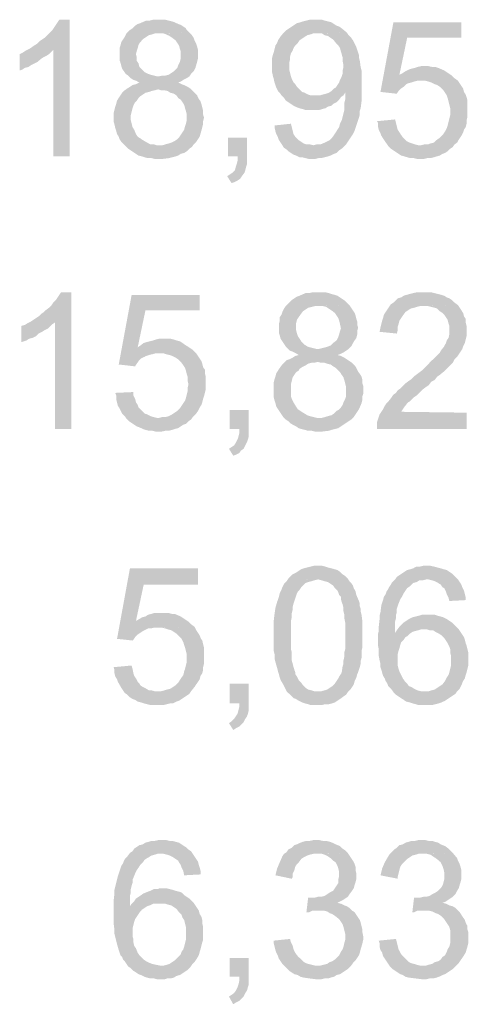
# Model space of a CAD drawing. Header units: millimetres. Extents: x -14047 to 49934, y -21523 to 14989.
# Tile 180 of 256: x 2702 to 2748, y 7284 to 7385. Entities that reach past the tile are written whole.
import ezdxf

# ---------------------------------------------------------------- set-up
doc = ezdxf.new("R2010")
doc.units = ezdxf.units.MM
doc.layers.add('H', color=7, linetype='Continuous')

msp = doc.modelspace()

# ---------------------------------------------------------------- hatches: boundary and pattern name
at = {"layer": 'H', "linetype": 'Continuous'}
for points in [[(2705.594, 7371.181), (2705.594, 7382.12), (2703.124, 7382.205), (2703.654, 7382.56), (2703.919, 7382.735), (2704.184, 7383), (2704.449, 7383.175), (2704.714, 7383.35), (2704.979, 7383.615), (2705.244, 7383.879), (2705.509, 7384.144), (2705.684, 7384.409), (2705.859, 7384.674), (2706.034, 7384.939), (2706.214, 7385.204), (2707.268, 7385.204), (2707.268, 7371.181)], [(2716.352, 7370.916), (2716.002, 7370.916), (2715.647, 7371.006), (2715.297, 7371.006), (2714.942, 7371.096), (2714.677, 7371.181), (2714.328, 7371.271), (2714.063, 7371.446), (2713.798, 7371.621), (2713.533, 7371.801), (2713.268, 7371.976), (2713.093, 7372.151), (2712.828, 7372.416), (2712.563, 7372.681), (2712.383, 7372.946), (2712.298, 7373.211), (2712.123, 7373.476), (2712.033, 7373.826), (2711.943, 7374.091), (2711.858, 7374.446), (2711.768, 7374.796), (2711.768, 7375.151), (2711.768, 7375.591), (2711.858, 7375.946), (2711.943, 7376.295), (2712.033, 7376.56), (2712.123, 7376.915), (2712.298, 7377.18), (2712.473, 7377.445), (2712.648, 7377.71), (2712.913, 7377.97), (2713.178, 7378.15), (2713.443, 7378.325), (2713.708, 7378.5), (2714.063, 7378.59), (2714.413, 7378.765), (2714.063, 7378.945), (2713.798, 7379.03), (2713.533, 7379.205), (2713.268, 7379.47), (2713.003, 7379.65), (2712.828, 7379.915), (2712.648, 7380.175), (2712.563, 7380.44), (2712.473, 7380.795), (2712.383, 7381.06), (2712.383, 7381.41), (2712.383, 7381.94), (2712.383, 7382.295), (2712.473, 7382.56), (2712.563, 7382.91), (2712.738, 7383.175), (2712.913, 7383.44), (2713.093, 7383.794), (2713.268, 7383.969), (2713.443, 7384.144), (2713.708, 7384.319), (2713.973, 7384.584), (2714.238, 7384.764), (2714.503, 7384.849), (2715.117, 7385.114), (2715.472, 7385.114), (2715.822, 7385.204), (2716.177, 7385.204), (2716.352, 7385.204), (2716.707, 7385.204), (2717.057, 7385.204), (2717.412, 7385.114), (2717.762, 7385.029), (2718.027, 7384.939), (2718.382, 7384.764), (2718.647, 7384.674), (2718.912, 7384.499), (2719.177, 7384.319), (2719.262, 7384.144), (2719.527, 7383.879), (2716.352, 7383.794), (2716.002, 7383.794), (2715.737, 7383.704), (2715.382, 7383.615), (2715.117, 7383.44), (2714.852, 7383.265), (2714.503, 7382.91), (2714.328, 7382.645), (2714.238, 7382.295), (2714.148, 7382.03), (2714.063, 7381.675), (2714.148, 7381.325), (2714.148, 7380.97), (2714.328, 7380.705), (2714.413, 7380.355), (2714.677, 7380.09), (2714.942, 7379.825), (2715.297, 7379.65), (2715.557, 7379.56), (2715.912, 7379.47), (2716.267, 7379.385), (2719.527, 7379.385), (2719.262, 7379.205), (2718.912, 7379.03), (2718.647, 7378.855), (2718.382, 7378.765), (2718.732, 7378.59), (2718.997, 7378.5), (2719.352, 7378.325), (2719.617, 7378.15), (2716.352, 7378.06), (2716.002, 7377.97), (2715.647, 7377.885), (2715.382, 7377.795), (2715.032, 7377.71), (2714.767, 7377.53), (2714.503, 7377.355), (2714.328, 7377.18), (2714.148, 7376.915), (2713.973, 7376.74), (2713.798, 7376.385), (2713.708, 7376.121), (2713.618, 7375.771), (2713.533, 7375.416), (2713.533, 7375.241), (2713.533, 7374.886), (2713.618, 7374.536), (2713.708, 7374.181), (2713.883, 7373.916), (2714.063, 7373.476), (2714.238, 7373.211), (2714.503, 7373.036), (2714.767, 7372.856), (2715.207, 7372.596), (2715.557, 7372.416), (2715.912, 7372.416), (2716.177, 7372.331), (2716.442, 7372.331), (2719.792, 7372.151), (2719.527, 7371.976), (2719.262, 7371.711), (2718.997, 7371.536), (2718.647, 7371.446), (2718.382, 7371.271), (2718.117, 7371.181), (2717.762, 7371.096), (2717.412, 7371.006), (2716.707, 7370.916)], [(2728.966, 7377.445), (2728.786, 7377.71), (2728.611, 7377.885), (2728.436, 7378.235), (2728.346, 7378.5), (2728.256, 7378.765), (2728.171, 7379.12), (2728.081, 7379.47), (2727.996, 7379.825), (2727.996, 7380.175), (2727.996, 7380.44), (2727.996, 7381.235), (2728.081, 7381.59), (2728.171, 7381.855), (2728.256, 7382.205), (2728.346, 7382.56), (2728.521, 7382.825), (2728.611, 7383.09), (2728.786, 7383.35), (2728.966, 7383.615), (2729.226, 7383.879), (2729.49, 7384.144), (2729.755, 7384.319), (2730.02, 7384.499), (2730.285, 7384.674), (2730.55, 7384.849), (2730.905, 7384.939), (2731.17, 7385.029), (2731.52, 7385.114), (2731.875, 7385.204), (2732.225, 7385.204), (2732.4, 7385.204), (2732.755, 7385.204), (2733.11, 7385.204), (2733.375, 7385.114), (2733.725, 7385.029), (2734.08, 7384.939), (2734.345, 7384.764), (2734.605, 7384.584), (2734.87, 7384.499), (2735.135, 7384.319), (2735.665, 7383.879), (2732.58, 7383.794), (2732.225, 7383.794), (2731.96, 7383.704), (2731.61, 7383.615), (2731.345, 7383.44), (2731.08, 7383.265), (2730.815, 7383.09), (2730.64, 7382.825), (2730.375, 7382.56), (2730.2, 7382.295), (2730.11, 7382.03), (2729.935, 7381.765), (2729.845, 7381.41), (2729.845, 7381.145), (2729.755, 7380.795), (2729.755, 7380.44), (2729.755, 7380.09), (2729.845, 7379.735), (2729.935, 7379.385), (2730.02, 7379.12), (2730.2, 7378.765), (2730.375, 7378.59), (2730.55, 7378.325), (2730.815, 7378.06), (2731.08, 7377.795), (2731.345, 7377.71), (2731.695, 7377.53), (2731.96, 7377.445), (2732.315, 7377.445), (2732.58, 7377.445)], [(2740.694, 7377.62), (2739.104, 7377.795), (2740.429, 7384.939), (2747.393, 7384.939), (2747.393, 7383.35), (2741.839, 7383.35), (2741.044, 7379.56), (2746.423, 7379.47), (2746.688, 7379.205), (2747.043, 7378.945), (2743.249, 7378.945), (2742.899, 7378.945), (2742.544, 7378.855), (2742.279, 7378.765), (2741.924, 7378.68), (2741.749, 7378.59), (2741.484, 7378.325), (2741.219, 7378.15), (2740.954, 7377.885), (2740.779, 7377.62)], [(2716.352, 7379.385), (2716.792, 7379.47), (2717.057, 7379.47), (2717.412, 7379.56), (2717.677, 7379.735), (2717.942, 7379.915), (2718.292, 7380.265), (2718.382, 7380.53), (2718.557, 7380.885), (2718.647, 7381.235), (2718.647, 7381.5), (2718.647, 7381.94), (2718.557, 7382.205), (2718.472, 7382.56), (2718.292, 7382.825), (2718.117, 7383.09), (2717.762, 7383.35), (2717.502, 7383.53), (2717.147, 7383.704), (2716.882, 7383.794), (2716.527, 7383.794), (2719.527, 7383.879), (2719.792, 7383.615), (2719.967, 7383.35), (2720.057, 7383.09), (2720.232, 7382.735), (2720.322, 7382.47), (2720.412, 7382.12), (2720.412, 7381.765), (2720.412, 7381.59), (2720.412, 7381.235), (2720.322, 7380.885), (2720.232, 7380.53), (2720.147, 7380.265), (2719.967, 7379.915), (2719.702, 7379.65), (2719.527, 7379.385)], [(2732.14, 7370.916), (2731.785, 7370.916), (2731.43, 7371.006), (2731.08, 7371.096), (2730.815, 7371.096), (2730.46, 7371.271), (2730.2, 7371.361), (2729.935, 7371.536), (2729.67, 7371.711), (2729.49, 7371.886), (2729.226, 7372.066), (2729.051, 7372.331), (2732.225, 7372.331), (2732.58, 7372.416), (2732.93, 7372.416), (2733.195, 7372.506), (2733.55, 7372.681), (2733.9, 7372.856), (2734.165, 7373.121), (2734.345, 7373.386), (2734.52, 7373.651), (2734.695, 7373.916), (2734.87, 7374.181), (2734.96, 7374.536), (2735.135, 7374.886), (2735.225, 7375.241), (2735.315, 7375.591), (2735.4, 7375.946), (2735.4, 7376.295), (2735.4, 7376.65), (2735.49, 7377), (2735.49, 7377.71), (2734.08, 7377.885), (2734.345, 7378.15), (2734.52, 7378.235), (2734.695, 7378.5), (2734.87, 7378.765), (2734.96, 7379.03), (2735.135, 7379.385), (2735.225, 7379.65), (2735.225, 7380), (2735.315, 7380.355), (2735.315, 7380.53), (2735.225, 7380.97), (2735.225, 7381.325), (2735.135, 7381.675), (2735.05, 7381.94), (2734.96, 7382.295), (2734.785, 7382.56), (2734.605, 7382.735), (2734.255, 7383.175), (2733.99, 7383.35), (2733.725, 7383.53), (2733.375, 7383.615), (2733.11, 7383.794), (2732.755, 7383.794), (2735.665, 7383.879), (2735.84, 7383.615), (2736.105, 7383.35), (2736.285, 7383.09), (2736.46, 7382.735), (2736.635, 7382.38), (2736.725, 7382.12), (2736.899, 7381.59), (2736.899, 7381.325), (2736.989, 7380.97), (2737.074, 7380.355), (2737.164, 7380), (2737.164, 7379.56), (2737.164, 7378.765), (2737.164, 7378.06), (2737.164, 7377.62), (2737.164, 7377.265), (2737.164, 7376.825), (2737.074, 7376.121), (2736.989, 7375.856), (2736.989, 7375.506), (2736.899, 7375.151), (2736.81, 7374.886), (2736.725, 7374.621), (2736.635, 7374.356), (2736.46, 7373.826), (2736.285, 7373.476), (2736.105, 7373.211), (2735.93, 7372.946), (2735.575, 7372.416), (2735.315, 7372.151), (2735.135, 7371.976), (2734.87, 7371.801), (2734.605, 7371.536), (2734.345, 7371.446), (2733.99, 7371.271), (2733.725, 7371.181), (2733.375, 7371.096), (2733.02, 7371.006), (2732.755, 7371.006), (2732.4, 7370.916)], [(2702.154, 7380), (2702.154, 7381.675), (2702.509, 7381.855), (2702.774, 7382.03), (2703.124, 7382.205), (2705.594, 7382.12), (2705.419, 7381.94), (2705.154, 7381.675), (2704.889, 7381.5), (2704.539, 7381.325), (2704.274, 7381.145), (2704.009, 7380.885), (2703.654, 7380.705), (2703.304, 7380.53), (2703.039, 7380.355), (2702.684, 7380.265), (2702.419, 7380.09)], [(2746.423, 7379.47), (2741.044, 7379.56), (2741.399, 7379.735), (2741.664, 7379.915), (2742.014, 7380.09), (2742.279, 7380.175), (2742.634, 7380.265), (2742.899, 7380.355), (2743.249, 7380.44), (2743.604, 7380.44), (2744.044, 7380.44), (2744.393, 7380.355), (2744.748, 7380.355), (2745.013, 7380.265), (2745.628, 7380), (2745.893, 7379.825), (2746.158, 7379.65)], [(2719.792, 7372.151), (2716.442, 7372.331), (2716.792, 7372.331), (2717.057, 7372.416), (2717.412, 7372.506), (2717.677, 7372.596), (2718.027, 7372.771), (2718.292, 7372.946), (2718.472, 7373.121), (2718.647, 7373.386), (2718.822, 7373.651), (2718.997, 7373.916), (2719.087, 7374.271), (2719.177, 7374.536), (2719.262, 7374.886), (2719.262, 7375.151), (2719.262, 7375.506), (2719.177, 7375.856), (2719.087, 7376.121), (2718.997, 7376.475), (2718.822, 7376.74), (2718.647, 7377), (2718.382, 7377.18), (2718.207, 7377.445), (2717.942, 7377.62), (2717.587, 7377.71), (2717.322, 7377.885), (2716.972, 7377.97), (2716.617, 7377.97), (2716.352, 7378.06), (2719.617, 7378.15), (2719.882, 7377.885), (2720.057, 7377.71), (2720.322, 7377.445), (2720.497, 7377.09), (2720.677, 7376.825), (2720.762, 7376.56), (2720.852, 7376.211), (2720.937, 7375.856), (2720.937, 7375.506), (2721.027, 7375.151), (2720.937, 7374.796), (2720.937, 7374.536), (2720.852, 7374.181), (2720.762, 7373.826), (2720.587, 7373.211), (2720.412, 7372.946), (2720.232, 7372.681), (2719.967, 7372.416)], [(2743.249, 7370.916), (2742.899, 7370.916), (2742.544, 7371.006), (2742.189, 7371.006), (2741.839, 7371.096), (2741.574, 7371.181), (2741.219, 7371.271), (2740.954, 7371.446), (2740.694, 7371.621), (2740.429, 7371.801), (2740.164, 7371.976), (2739.899, 7372.241), (2743.249, 7372.331), (2743.604, 7372.416), (2743.954, 7372.416), (2744.219, 7372.506), (2744.573, 7372.596), (2744.838, 7372.856), (2745.098, 7373.036), (2745.363, 7373.301), (2745.543, 7373.476), (2745.718, 7373.741), (2745.893, 7374.091), (2745.983, 7374.356), (2746.073, 7374.711), (2746.158, 7375.061), (2746.248, 7375.416), (2746.248, 7375.771), (2746.248, 7376.121), (2746.158, 7376.475), (2746.073, 7376.825), (2745.983, 7377.18), (2745.893, 7377.445), (2745.718, 7377.71), (2745.543, 7377.97), (2745.188, 7378.325), (2744.923, 7378.5), (2744.658, 7378.59), (2744.308, 7378.765), (2744.044, 7378.855), (2743.689, 7378.945), (2743.339, 7378.945), (2747.043, 7378.945), (2747.218, 7378.68), (2747.393, 7378.415), (2747.568, 7378.15), (2747.658, 7377.795), (2747.833, 7377.53), (2747.923, 7377.265), (2748.013, 7376.915), (2748.013, 7376.56), (2748.013, 7376.211), (2748.013, 7375.506), (2748.013, 7375.241), (2747.923, 7374.886), (2747.923, 7374.536), (2747.833, 7374.181), (2747.658, 7373.916), (2747.568, 7373.651), (2747.393, 7373.301), (2747.218, 7373.036), (2747.043, 7372.771), (2746.953, 7372.596), (2746.688, 7372.416), (2746.513, 7372.151), (2746.248, 7371.976), (2745.983, 7371.711), (2745.718, 7371.536), (2745.453, 7371.446), (2745.188, 7371.271), (2744.838, 7371.181), (2744.573, 7371.096), (2744.219, 7371.006), (2743.869, 7371.006), (2743.514, 7370.916)], [(2731.785, 7375.946), (2731.43, 7375.946), (2731.17, 7376.031), (2730.815, 7376.121), (2730.55, 7376.211), (2730.2, 7376.385), (2729.935, 7376.56), (2729.67, 7376.74), (2729.405, 7376.915), (2729.226, 7377.18), (2728.966, 7377.445), (2732.58, 7377.445), (2732.93, 7377.445), (2733.195, 7377.53), (2733.55, 7377.62), (2733.815, 7377.71), (2734.08, 7377.885), (2735.49, 7377.71), (2735.315, 7377.445), (2735.05, 7377.265), (2734.87, 7377), (2734.605, 7376.74), (2734.255, 7376.56), (2734.08, 7376.385), (2733.725, 7376.295), (2733.46, 7376.121), (2733.11, 7376.031), (2732.845, 7375.946), (2732.49, 7375.946)], [(2739.899, 7372.241), (2739.724, 7372.506), (2739.544, 7372.771), (2739.194, 7373.301), (2739.104, 7373.566), (2738.929, 7373.916), (2738.839, 7374.271), (2738.839, 7374.621), (2738.749, 7374.796), (2740.604, 7374.976), (2740.694, 7374.621), (2740.779, 7374.271), (2740.869, 7373.916), (2741.044, 7373.651), (2741.219, 7373.386), (2741.399, 7373.121), (2741.484, 7373.036), (2741.749, 7372.771), (2742.104, 7372.596), (2742.369, 7372.506), (2742.634, 7372.416), (2742.984, 7372.331), (2743.249, 7372.331)], [(2729.051, 7372.331), (2728.876, 7372.596), (2728.701, 7372.856), (2728.611, 7373.121), (2728.436, 7373.476), (2728.346, 7373.741), (2728.256, 7374.181), (2728.256, 7374.356), (2729.935, 7374.536), (2730.02, 7374.181), (2730.11, 7373.826), (2730.2, 7373.476), (2730.375, 7373.211), (2730.55, 7373.036), (2730.725, 7372.856), (2730.99, 7372.681), (2731.255, 7372.506), (2731.52, 7372.416), (2731.875, 7372.416), (2732.225, 7372.331)], [(2723.851, 7368.447), (2723.406, 7369.156), (2723.671, 7369.331), (2723.936, 7369.506), (2724.201, 7369.771), (2724.291, 7370.126), (2724.376, 7370.391), (2724.466, 7370.741), (2724.466, 7371.181), (2723.496, 7371.181), (2723.496, 7373.121), (2725.436, 7373.121), (2725.436, 7371.181), (2725.436, 7370.741), (2725.436, 7370.391), (2725.346, 7370.126), (2725.261, 7369.771), (2725.171, 7369.506), (2724.906, 7369.156), (2724.731, 7368.891), (2724.466, 7368.712), (2724.111, 7368.537)], [(2705.774, 7343.23), (2705.774, 7354.163), (2703.304, 7354.253), (2703.829, 7354.603), (2704.094, 7354.778), (2704.359, 7355.043), (2704.624, 7355.223), (2704.804, 7355.398), (2705.154, 7355.663), (2705.419, 7355.928), (2705.594, 7356.193), (2705.859, 7356.458), (2706.034, 7356.723), (2706.214, 7356.983), (2706.389, 7357.248), (2707.448, 7357.248), (2707.448, 7343.23)], [(2713.883, 7349.664), (2712.298, 7349.844), (2713.618, 7356.983), (2720.587, 7356.983), (2720.587, 7355.398), (2715.032, 7355.398), (2714.238, 7351.604), (2719.617, 7351.519), (2719.882, 7351.344), (2720.232, 7350.989), (2716.442, 7350.989), (2716.087, 7350.989), (2715.737, 7350.899), (2715.382, 7350.814), (2715.117, 7350.724), (2714.942, 7350.634), (2714.587, 7350.459), (2714.328, 7350.194), (2714.148, 7349.929), (2713.973, 7349.664)], [(2732.755, 7342.965), (2732.4, 7342.965), (2732.05, 7343.05), (2731.695, 7343.05), (2731.345, 7343.14), (2730.99, 7343.23), (2730.725, 7343.315), (2730.46, 7343.495), (2730.11, 7343.67), (2729.845, 7343.845), (2729.67, 7344.025), (2729.405, 7344.2), (2729.141, 7344.465), (2728.966, 7344.73), (2728.786, 7344.995), (2728.611, 7345.255), (2728.436, 7345.52), (2728.346, 7345.875), (2728.256, 7346.14), (2728.171, 7346.49), (2728.171, 7346.844), (2728.171, 7347.199), (2728.171, 7347.639), (2728.171, 7347.989), (2728.256, 7348.344), (2728.346, 7348.609), (2728.436, 7348.959), (2728.611, 7349.224), (2728.786, 7349.489), (2729.051, 7349.844), (2729.226, 7350.019), (2729.49, 7350.284), (2729.755, 7350.374), (2730.11, 7350.549), (2730.375, 7350.724), (2730.725, 7350.814), (2730.46, 7350.989), (2730.11, 7351.164), (2729.845, 7351.254), (2729.58, 7351.519), (2729.405, 7351.694), (2729.226, 7351.959), (2729.051, 7352.224), (2728.876, 7352.489), (2728.786, 7352.839), (2728.701, 7353.104), (2728.701, 7353.459), (2728.701, 7353.988), (2728.786, 7354.338), (2728.786, 7354.693), (2728.966, 7354.958), (2729.051, 7355.223), (2729.226, 7355.573), (2729.405, 7355.838), (2729.67, 7356.103), (2729.755, 7356.193), (2730.02, 7356.458), (2730.285, 7356.633), (2730.55, 7356.808), (2730.815, 7356.898), (2731.43, 7357.163), (2731.785, 7357.163), (2732.14, 7357.248), (2732.49, 7357.248), (2732.665, 7357.248), (2733.11, 7357.248), (2733.46, 7357.248), (2733.815, 7357.163), (2734.08, 7357.073), (2734.43, 7356.983), (2734.695, 7356.898), (2734.96, 7356.723), (2735.225, 7356.543), (2735.49, 7356.368), (2735.665, 7356.193), (2735.93, 7355.928), (2732.755, 7355.838), (2732.4, 7355.838), (2732.05, 7355.748), (2731.695, 7355.663), (2731.43, 7355.488), (2731.17, 7355.308), (2730.905, 7354.958), (2730.725, 7354.693), (2730.55, 7354.428), (2730.46, 7354.073), (2730.46, 7353.724), (2730.46, 7353.369), (2730.55, 7353.019), (2730.64, 7352.754), (2730.815, 7352.489), (2730.99, 7352.224), (2731.345, 7351.869), (2731.61, 7351.694), (2731.875, 7351.604), (2732.225, 7351.519), (2732.58, 7351.429), (2735.84, 7351.429), (2735.575, 7351.254), (2735.315, 7351.079), (2734.96, 7350.899), (2734.695, 7350.814), (2735.05, 7350.724), (2735.4, 7350.549), (2735.665, 7350.374), (2735.93, 7350.194), (2732.665, 7350.109), (2732.315, 7350.019), (2732.05, 7350.019), (2731.695, 7349.929), (2731.43, 7349.754), (2731.08, 7349.579), (2730.815, 7349.399), (2730.725, 7349.224), (2730.46, 7349.049), (2730.285, 7348.784), (2730.11, 7348.519), (2730.02, 7348.169), (2729.935, 7347.814), (2729.935, 7347.459), (2729.935, 7347.284), (2729.935, 7346.934), (2729.935, 7346.579), (2730.02, 7346.315), (2730.2, 7345.965), (2730.46, 7345.52), (2730.64, 7345.255), (2730.905, 7345.08), (2731.17, 7344.905), (2731.61, 7344.64), (2731.875, 7344.55), (2732.225, 7344.465), (2732.58, 7344.375), (2732.755, 7344.375), (2736.105, 7344.2), (2735.84, 7344.025), (2735.575, 7343.845), (2735.315, 7343.67), (2735.05, 7343.495), (2734.785, 7343.315), (2734.43, 7343.23), (2734.08, 7343.14), (2733.815, 7343.05), (2733.11, 7342.965)], [(2740.779, 7353.019), (2739.014, 7353.194), (2739.104, 7353.634), (2739.194, 7353.988), (2739.279, 7354.338), (2739.369, 7354.603), (2739.459, 7354.958), (2739.634, 7355.223), (2739.809, 7355.488), (2739.984, 7355.748), (2740.164, 7356.013), (2740.429, 7356.193), (2740.694, 7356.458), (2740.869, 7356.633), (2741.219, 7356.723), (2741.484, 7356.898), (2741.749, 7356.983), (2742.104, 7357.073), (2742.454, 7357.163), (2742.809, 7357.248), (2743.159, 7357.248), (2743.514, 7357.248), (2743.954, 7357.248), (2744.308, 7357.248), (2744.658, 7357.163), (2745.013, 7357.073), (2745.363, 7356.983), (2745.628, 7356.898), (2745.893, 7356.723), (2746.158, 7356.633), (2746.423, 7356.458), (2746.688, 7356.193), (2747.043, 7355.928), (2743.514, 7355.838), (2743.159, 7355.838), (2742.809, 7355.748), (2742.544, 7355.663), (2742.189, 7355.573), (2741.924, 7355.398), (2741.664, 7355.223), (2741.399, 7354.868), (2741.219, 7354.603), (2741.044, 7354.338), (2740.954, 7353.988), (2740.869, 7353.724), (2740.869, 7353.369)], [(2732.755, 7351.429), (2733.11, 7351.519), (2733.46, 7351.604), (2733.725, 7351.694), (2733.99, 7351.784), (2734.255, 7352.049), (2734.605, 7352.314), (2734.785, 7352.664), (2734.87, 7352.929), (2734.96, 7353.284), (2735.05, 7353.549), (2734.96, 7353.988), (2734.87, 7354.338), (2734.785, 7354.603), (2734.605, 7354.868), (2734.43, 7355.133), (2734.08, 7355.398), (2733.815, 7355.573), (2733.55, 7355.748), (2733.195, 7355.838), (2732.845, 7355.838), (2735.93, 7355.928), (2736.105, 7355.663), (2736.285, 7355.398), (2736.46, 7355.133), (2736.55, 7354.868), (2736.635, 7354.518), (2736.725, 7354.253), (2736.725, 7353.899), (2736.81, 7353.634), (2736.725, 7353.284), (2736.725, 7352.929), (2736.635, 7352.574), (2736.46, 7352.314), (2736.285, 7352.049), (2736.105, 7351.694), (2735.84, 7351.429)], [(2738.749, 7343.23), (2738.749, 7343.58), (2738.749, 7343.935), (2738.839, 7344.2), (2738.929, 7344.465), (2739.014, 7344.73), (2739.194, 7344.995), (2739.369, 7345.255), (2739.544, 7345.61), (2739.724, 7345.875), (2739.984, 7346.14), (2740.249, 7346.49), (2740.429, 7346.754), (2740.694, 7346.934), (2740.869, 7347.199), (2741.134, 7347.374), (2741.399, 7347.639), (2741.664, 7347.904), (2742.014, 7348.169), (2742.279, 7348.344), (2742.634, 7348.694), (2742.984, 7348.959), (2743.339, 7349.224), (2743.604, 7349.489), (2743.869, 7349.754), (2744.129, 7350.019), (2744.393, 7350.284), (2744.573, 7350.459), (2745.013, 7350.899), (2745.188, 7351.079), (2745.278, 7351.254), (2745.628, 7351.694), (2745.808, 7352.049), (2745.893, 7352.314), (2746.073, 7352.574), (2746.158, 7352.929), (2746.158, 7353.194), (2746.158, 7353.459), (2746.158, 7353.809), (2746.073, 7354.073), (2745.983, 7354.428), (2745.808, 7354.693), (2745.628, 7354.958), (2745.453, 7355.133), (2745.188, 7355.308), (2744.923, 7355.573), (2744.658, 7355.663), (2744.308, 7355.748), (2743.954, 7355.838), (2743.604, 7355.838), (2747.043, 7355.928), (2747.218, 7355.663), (2747.393, 7355.398), (2747.568, 7355.133), (2747.658, 7354.778), (2747.833, 7354.518), (2747.833, 7354.163), (2747.923, 7353.809), (2747.923, 7353.459), (2747.923, 7353.019), (2747.923, 7352.754), (2747.833, 7352.399), (2747.748, 7352.049), (2747.568, 7351.694), (2747.483, 7351.429), (2747.303, 7351.164), (2747.128, 7350.899), (2746.953, 7350.634), (2746.688, 7350.374), (2746.513, 7350.019), (2746.333, 7349.844), (2745.718, 7349.224), (2745.188, 7348.784), (2744.923, 7348.609), (2744.658, 7348.254), (2744.308, 7348.079), (2744.044, 7347.724), (2743.779, 7347.549), (2743.424, 7347.284), (2743.074, 7346.934), (2742.809, 7346.669), (2742.544, 7346.49), (2742.279, 7346.225), (2742.104, 7346.05), (2741.924, 7345.965), (2741.574, 7345.52), (2741.399, 7345.255), (2741.219, 7344.995), (2747.923, 7344.905), (2747.923, 7343.23)], [(2702.334, 7352.134), (2702.334, 7353.809), (2702.684, 7353.899), (2702.949, 7354.073), (2703.304, 7354.253), (2705.774, 7354.163), (2705.509, 7353.988), (2705.329, 7353.809), (2705.064, 7353.549), (2704.714, 7353.369), (2704.449, 7353.194), (2704.094, 7353.019), (2703.829, 7352.754), (2703.479, 7352.574), (2703.124, 7352.489), (2702.859, 7352.314), (2702.599, 7352.224)], [(2719.617, 7351.519), (2714.238, 7351.604), (2714.503, 7351.784), (2714.852, 7352.049), (2715.117, 7352.134), (2715.472, 7352.224), (2715.822, 7352.314), (2716.087, 7352.399), (2716.442, 7352.489), (2716.707, 7352.489), (2717.237, 7352.489), (2717.587, 7352.489), (2717.942, 7352.399), (2718.207, 7352.314), (2718.557, 7352.224), (2718.822, 7352.049), (2719.087, 7351.869), (2719.352, 7351.694)], [(2716.442, 7342.965), (2716.087, 7342.965), (2715.737, 7343.05), (2715.382, 7343.05), (2715.032, 7343.14), (2714.767, 7343.23), (2714.413, 7343.405), (2714.148, 7343.495), (2713.883, 7343.67), (2713.618, 7343.845), (2713.353, 7344.025), (2713.093, 7344.285), (2716.442, 7344.375), (2716.792, 7344.465), (2717.147, 7344.465), (2717.412, 7344.55), (2717.762, 7344.73), (2718.027, 7344.905), (2718.292, 7345.08), (2718.557, 7345.345), (2718.732, 7345.61), (2718.912, 7345.875), (2719.087, 7346.14), (2719.177, 7346.405), (2719.262, 7346.754), (2719.352, 7347.109), (2719.352, 7347.459), (2719.442, 7347.814), (2719.352, 7348.169), (2719.352, 7348.609), (2719.262, 7348.874), (2719.177, 7349.224), (2719.087, 7349.489), (2718.912, 7349.754), (2718.732, 7350.019), (2718.382, 7350.374), (2718.117, 7350.549), (2717.762, 7350.724), (2717.502, 7350.814), (2717.147, 7350.899), (2716.882, 7350.989), (2716.527, 7350.989), (2720.232, 7350.989), (2720.412, 7350.724), (2720.587, 7350.459), (2720.762, 7350.194), (2720.852, 7349.929), (2720.937, 7349.579), (2721.117, 7349.314), (2721.117, 7348.959), (2721.202, 7348.609), (2721.202, 7348.254), (2721.202, 7347.639), (2721.202, 7347.284), (2721.117, 7346.934), (2721.027, 7346.579), (2720.937, 7346.315), (2720.852, 7345.965), (2720.762, 7345.7), (2720.587, 7345.435), (2720.412, 7345.08), (2720.232, 7344.815), (2720.147, 7344.73), (2719.882, 7344.465), (2719.702, 7344.2), (2719.442, 7344.025), (2719.177, 7343.76), (2718.912, 7343.67), (2718.647, 7343.495), (2718.382, 7343.315), (2718.027, 7343.23), (2717.762, 7343.14), (2717.412, 7343.05), (2717.057, 7343.05), (2716.707, 7342.965)], [(2736.105, 7344.2), (2732.755, 7344.375), (2733.11, 7344.375), (2733.46, 7344.465), (2733.725, 7344.55), (2734.08, 7344.64), (2734.345, 7344.815), (2734.605, 7345.08), (2734.785, 7345.17), (2735.05, 7345.435), (2735.225, 7345.7), (2735.315, 7345.965), (2735.49, 7346.315), (2735.575, 7346.579), (2735.575, 7346.934), (2735.575, 7347.199), (2735.575, 7347.549), (2735.49, 7347.904), (2735.4, 7348.254), (2735.315, 7348.519), (2735.135, 7348.784), (2734.96, 7349.049), (2734.785, 7349.224), (2734.52, 7349.489), (2734.255, 7349.664), (2733.99, 7349.844), (2733.635, 7349.929), (2733.375, 7350.019), (2733.02, 7350.019), (2732.665, 7350.109), (2735.93, 7350.194), (2736.195, 7350.019), (2736.46, 7349.754), (2736.635, 7349.489), (2736.81, 7349.139), (2736.989, 7348.874), (2737.164, 7348.609), (2737.254, 7348.254), (2737.254, 7347.904), (2737.339, 7347.639), (2737.339, 7347.284), (2737.339, 7346.844), (2737.254, 7346.579), (2737.254, 7346.225), (2737.164, 7345.875), (2736.899, 7345.255), (2736.725, 7344.995), (2736.55, 7344.73), (2736.37, 7344.465)], [(2713.093, 7344.285), (2712.913, 7344.55), (2712.648, 7344.815), (2712.383, 7345.345), (2712.208, 7345.61), (2712.123, 7345.965), (2712.033, 7346.315), (2712.033, 7346.669), (2711.943, 7346.934), (2713.798, 7347.019), (2713.798, 7346.669), (2713.973, 7346.315), (2714.063, 7345.965), (2714.238, 7345.7), (2714.328, 7345.435), (2714.587, 7345.17), (2714.677, 7345.08), (2714.942, 7344.815), (2715.207, 7344.73), (2715.557, 7344.55), (2715.822, 7344.465), (2716.177, 7344.375), (2716.442, 7344.375)], [(2724.026, 7340.495), (2723.586, 7341.2), (2723.851, 7341.375), (2724.111, 7341.555), (2724.291, 7341.82), (2724.466, 7342.17), (2724.556, 7342.435), (2724.641, 7342.79), (2724.641, 7343.23), (2723.671, 7343.23), (2723.671, 7345.17), (2725.611, 7345.17), (2725.611, 7343.23), (2725.611, 7342.875), (2725.611, 7342.435), (2725.526, 7342.17), (2725.436, 7341.905), (2725.261, 7341.555), (2725.081, 7341.2), (2724.821, 7341.025), (2724.641, 7340.76), (2724.291, 7340.585)], [(2713.708, 7321.538), (2712.123, 7321.713), (2713.443, 7328.942), (2720.412, 7328.942), (2720.412, 7327.267), (2714.852, 7327.267), (2714.063, 7323.563), (2719.442, 7323.478), (2719.702, 7323.213), (2720.057, 7322.948), (2716.267, 7322.858), (2715.912, 7322.858), (2715.557, 7322.773), (2715.297, 7322.773), (2714.942, 7322.593), (2714.767, 7322.508), (2714.503, 7322.328), (2714.238, 7322.153), (2713.973, 7321.888), (2713.798, 7321.623)], [(2735.755, 7316.244), (2732.665, 7316.334), (2733.02, 7316.334), (2733.375, 7316.424), (2733.635, 7316.509), (2733.9, 7316.684), (2734.165, 7316.863), (2734.43, 7317.128), (2734.605, 7317.393), (2734.785, 7317.653), (2734.87, 7317.833), (2735.05, 7318.098), (2735.135, 7318.273), (2735.225, 7318.888), (2735.315, 7319.153), (2735.315, 7319.508), (2735.4, 7319.858), (2735.4, 7320.303), (2735.49, 7320.653), (2735.49, 7321.093), (2735.49, 7321.623), (2735.49, 7322.063), (2735.49, 7322.508), (2735.49, 7322.948), (2735.49, 7323.388), (2735.4, 7323.828), (2735.4, 7324.183), (2735.315, 7324.532), (2735.315, 7324.887), (2735.225, 7325.237), (2735.135, 7325.502), (2735.05, 7325.767), (2735.05, 7326.032), (2734.87, 7326.207), (2734.785, 7326.472), (2734.695, 7326.652), (2734.43, 7326.917), (2734.255, 7327.177), (2733.99, 7327.357), (2733.725, 7327.532), (2733.375, 7327.622), (2733.11, 7327.707), (2732.755, 7327.797), (2729.67, 7327.887), (2729.845, 7328.062), (2730.11, 7328.327), (2730.46, 7328.502), (2730.725, 7328.677), (2730.99, 7328.857), (2731.255, 7328.942), (2731.61, 7329.032), (2731.96, 7329.122), (2732.315, 7329.207), (2732.665, 7329.207), (2733.11, 7329.207), (2733.46, 7329.122), (2733.725, 7329.032), (2734.08, 7328.942), (2734.695, 7328.767), (2734.96, 7328.592), (2735.225, 7328.327), (2735.49, 7328.152), (2735.755, 7327.887), (2735.93, 7327.622), (2736.105, 7327.442), (2736.285, 7327.177), (2736.37, 7326.917), (2736.55, 7326.562), (2736.635, 7326.207), (2736.899, 7325.592), (2736.989, 7325.327), (2736.989, 7325.062), (2737.074, 7324.797), (2737.074, 7324.532), (2737.164, 7324.183), (2737.254, 7323.478), (2737.254, 7323.123), (2737.254, 7322.773), (2737.254, 7322.328), (2737.254, 7322.063), (2737.254, 7321.623), (2737.254, 7321.273), (2737.254, 7320.828), (2737.164, 7320.478), (2737.164, 7320.123), (2737.164, 7319.773), (2737.074, 7319.418), (2737.074, 7319.153), (2736.989, 7318.803), (2736.899, 7318.538), (2736.81, 7318.273), (2736.725, 7318.098), (2736.635, 7317.743), (2736.46, 7317.393), (2736.37, 7317.038), (2736.02, 7316.509)], [(2740.429, 7316.244), (2740.249, 7316.509), (2740.074, 7316.684), (2739.899, 7316.863), (2739.809, 7317.128), (2739.634, 7317.393), (2739.544, 7317.653), (2739.369, 7317.918), (2739.194, 7318.538), (2739.104, 7318.803), (2739.104, 7319.153), (2739.014, 7319.508), (2738.929, 7319.948), (2738.929, 7320.653), (2738.839, 7321.093), (2738.839, 7322.153), (2738.929, 7322.508), (2738.929, 7322.948), (2739.014, 7323.743), (2739.014, 7324.093), (2739.104, 7324.447), (2739.194, 7325.152), (2739.279, 7325.417), (2739.369, 7325.682), (2739.459, 7326.032), (2739.634, 7326.297), (2739.724, 7326.562), (2739.899, 7326.827), (2739.984, 7327.002), (2740.164, 7327.267), (2740.249, 7327.442), (2740.604, 7327.797), (2740.779, 7328.062), (2741.044, 7328.237), (2741.309, 7328.412), (2741.574, 7328.592), (2741.839, 7328.767), (2742.189, 7328.857), (2742.454, 7328.942), (2742.809, 7329.122), (2743.159, 7329.122), (2743.514, 7329.207), (2743.869, 7329.207), (2744.219, 7329.207), (2744.573, 7329.122), (2744.923, 7329.032), (2745.278, 7328.942), (2745.543, 7328.857), (2745.893, 7328.767), (2746.158, 7328.592), (2746.423, 7328.412), (2746.598, 7328.237), (2746.778, 7328.062), (2747.043, 7327.797), (2743.779, 7327.797), (2743.424, 7327.707), (2743.074, 7327.707), (2742.809, 7327.532), (2742.454, 7327.442), (2742.369, 7327.357), (2742.104, 7327.092), (2741.839, 7326.917), (2741.664, 7326.652), (2741.484, 7326.387), (2741.309, 7326.032), (2741.134, 7325.767), (2740.954, 7325.327), (2740.869, 7325.062), (2740.779, 7324.797), (2740.779, 7324.447), (2740.694, 7324.183), (2740.694, 7323.828), (2740.604, 7323.478), (2740.604, 7323.033), (2740.604, 7322.593), (2740.604, 7322.328), (2742.104, 7322.243), (2741.839, 7321.978), (2741.664, 7321.888), (2741.484, 7321.623), (2741.219, 7321.358), (2741.134, 7321.093), (2741.044, 7320.743), (2740.954, 7320.478), (2740.869, 7320.123), (2740.869, 7319.773), (2740.869, 7319.333), (2740.869, 7318.978), (2740.954, 7318.628), (2741.044, 7318.363), (2741.219, 7318.008), (2741.399, 7317.653), (2741.574, 7317.393), (2741.839, 7317.128), (2742.014, 7316.863), (2742.279, 7316.773), (2742.544, 7316.599), (2742.899, 7316.424), (2743.249, 7316.334), (2743.689, 7316.334)], [(2732.665, 7314.924), (2732.315, 7314.924), (2731.96, 7314.924), (2731.695, 7315.009), (2731.345, 7315.099), (2731.08, 7315.189), (2730.725, 7315.364), (2730.46, 7315.539), (2730.2, 7315.629), (2729.935, 7315.894), (2729.755, 7316.069), (2729.49, 7316.334), (2729.405, 7316.509), (2729.141, 7317.038), (2728.876, 7317.478), (2728.786, 7317.743), (2728.701, 7318.098), (2728.611, 7318.363), (2728.521, 7318.713), (2728.346, 7319.333), (2728.256, 7319.683), (2728.256, 7320.123), (2728.171, 7320.478), (2728.171, 7320.828), (2728.171, 7321.713), (2728.171, 7322.418), (2728.171, 7322.858), (2728.171, 7323.563), (2728.256, 7324.267), (2728.346, 7324.887), (2728.521, 7325.502), (2728.611, 7325.767), (2728.701, 7326.032), (2728.786, 7326.387), (2728.966, 7326.737), (2729.051, 7327.002), (2729.226, 7327.357), (2729.49, 7327.622), (2729.67, 7327.887), (2732.665, 7327.797), (2732.315, 7327.707), (2732.05, 7327.622), (2731.695, 7327.532), (2731.43, 7327.442), (2731.17, 7327.177), (2730.99, 7327.002), (2730.815, 7326.737), (2730.64, 7326.562), (2730.55, 7326.387), (2730.46, 7326.122), (2730.375, 7325.857), (2730.285, 7325.592), (2730.2, 7325.327), (2730.11, 7324.977), (2730.11, 7324.712), (2730.02, 7324.357), (2730.02, 7323.918), (2729.935, 7323.563), (2729.935, 7323.123), (2729.935, 7322.683), (2729.935, 7321.538), (2729.935, 7321.093), (2729.935, 7320.653), (2730.02, 7320.303), (2730.02, 7319.858), (2730.02, 7319.508), (2730.11, 7319.153), (2730.2, 7318.803), (2730.285, 7318.538), (2730.375, 7318.273), (2730.375, 7318.098), (2730.55, 7317.833), (2730.64, 7317.653), (2730.725, 7317.478), (2730.99, 7317.213), (2731.17, 7316.948), (2731.43, 7316.684), (2731.695, 7316.509), (2732.05, 7316.424), (2732.315, 7316.334), (2732.665, 7316.334), (2735.755, 7316.244), (2735.575, 7315.979), (2735.315, 7315.804), (2734.96, 7315.539), (2734.695, 7315.364), (2734.43, 7315.189), (2734.165, 7315.099), (2733.815, 7315.009), (2733.46, 7315.009), (2733.11, 7314.924), (2732.755, 7314.924)], [(2746.158, 7325.592), (2746.073, 7325.947), (2745.893, 7326.297), (2745.808, 7326.562), (2745.628, 7326.917), (2745.453, 7327.002), (2745.278, 7327.267), (2745.013, 7327.442), (2744.658, 7327.622), (2744.393, 7327.707), (2744.044, 7327.797), (2743.779, 7327.797), (2747.043, 7327.797), (2747.218, 7327.532), (2747.393, 7327.267), (2747.483, 7327.002), (2747.658, 7326.652), (2747.748, 7326.297), (2747.833, 7325.947), (2747.833, 7325.682)], [(2719.442, 7323.478), (2714.063, 7323.563), (2714.413, 7323.743), (2714.677, 7323.918), (2715.032, 7324.003), (2715.297, 7324.183), (2715.647, 7324.267), (2715.912, 7324.357), (2716.267, 7324.357), (2716.617, 7324.357), (2717.057, 7324.357), (2717.412, 7324.357), (2717.762, 7324.267), (2718.027, 7324.267), (2718.647, 7324.003), (2718.912, 7323.828), (2719.177, 7323.653)], [(2742.104, 7322.243), (2740.604, 7322.328), (2740.779, 7322.593), (2741.044, 7322.948), (2741.219, 7323.123), (2741.484, 7323.388), (2741.749, 7323.563), (2742.014, 7323.743), (2742.369, 7323.918), (2742.719, 7324.003), (2743.074, 7324.093), (2743.339, 7324.183), (2743.689, 7324.183), (2743.954, 7324.183), (2744.308, 7324.183), (2744.658, 7324.183), (2744.923, 7324.093), (2745.278, 7324.003), (2745.543, 7323.918), (2745.893, 7323.743), (2746.158, 7323.563), (2746.423, 7323.388), (2746.688, 7323.123), (2746.863, 7322.948), (2747.128, 7322.683), (2743.604, 7322.683), (2743.249, 7322.683), (2742.984, 7322.593), (2742.634, 7322.508), (2742.369, 7322.418)], [(2716.267, 7314.924), (2715.912, 7314.924), (2715.557, 7314.924), (2715.207, 7315.009), (2714.852, 7315.099), (2714.587, 7315.189), (2714.238, 7315.274), (2713.973, 7315.454), (2713.708, 7315.539), (2713.443, 7315.714), (2713.178, 7315.979), (2712.913, 7316.159), (2716.267, 7316.334), (2716.617, 7316.334), (2716.972, 7316.424), (2717.237, 7316.509), (2717.587, 7316.599), (2717.852, 7316.773), (2718.117, 7316.948), (2718.382, 7317.213), (2718.557, 7317.478), (2718.732, 7317.743), (2718.912, 7318.008), (2718.997, 7318.363), (2719.087, 7318.628), (2719.177, 7318.978), (2719.262, 7319.333), (2719.262, 7319.683), (2719.262, 7320.123), (2719.177, 7320.478), (2719.087, 7320.828), (2718.997, 7321.093), (2718.912, 7321.358), (2718.732, 7321.713), (2718.557, 7321.888), (2718.207, 7322.243), (2717.942, 7322.418), (2717.677, 7322.593), (2717.322, 7322.683), (2717.057, 7322.773), (2716.707, 7322.858), (2716.352, 7322.858), (2720.057, 7322.948), (2720.232, 7322.593), (2720.412, 7322.328), (2720.587, 7322.063), (2720.677, 7321.803), (2720.852, 7321.538), (2720.937, 7321.183), (2721.027, 7320.828), (2721.027, 7320.478), (2721.027, 7320.123), (2721.027, 7319.508), (2721.027, 7319.153), (2720.937, 7318.803), (2720.937, 7318.538), (2720.852, 7318.183), (2720.677, 7317.918), (2720.587, 7317.568), (2720.412, 7317.303), (2720.232, 7317.038), (2720.057, 7316.773), (2719.702, 7316.334), (2719.527, 7316.069), (2719.262, 7315.894), (2718.997, 7315.714), (2718.732, 7315.539), (2718.472, 7315.364), (2718.207, 7315.274), (2717.852, 7315.099), (2717.587, 7315.099), (2717.237, 7315.009), (2716.882, 7314.924), (2716.527, 7314.924)], [(2743.689, 7314.924), (2743.339, 7314.924), (2742.984, 7314.924), (2742.719, 7315.009), (2742.369, 7315.099), (2742.104, 7315.189), (2741.749, 7315.274), (2741.484, 7315.454), (2741.219, 7315.629), (2740.954, 7315.804), (2740.694, 7315.979), (2740.429, 7316.244), (2743.689, 7316.334), (2744.044, 7316.334), (2744.308, 7316.424), (2744.658, 7316.509), (2744.923, 7316.684), (2745.188, 7316.863), (2745.453, 7317.038), (2745.718, 7317.393), (2745.893, 7317.743), (2746.073, 7318.008), (2746.158, 7318.273), (2746.248, 7318.628), (2746.333, 7318.978), (2746.333, 7319.333), (2746.333, 7319.948), (2746.248, 7320.303), (2746.248, 7320.653), (2746.158, 7320.918), (2745.983, 7321.273), (2745.808, 7321.538), (2745.628, 7321.803), (2745.363, 7322.063), (2745.098, 7322.243), (2744.748, 7322.418), (2744.483, 7322.593), (2744.129, 7322.593), (2743.869, 7322.683), (2743.604, 7322.683), (2747.128, 7322.683), (2747.303, 7322.418), (2747.483, 7322.153), (2747.658, 7321.888), (2747.748, 7321.623), (2747.833, 7321.273), (2747.923, 7321.008), (2748.013, 7320.653), (2748.098, 7320.303), (2748.098, 7319.948), (2748.098, 7319.683), (2748.098, 7319.333), (2748.098, 7318.978), (2748.013, 7318.628), (2747.923, 7318.273), (2747.833, 7318.008), (2747.748, 7317.653), (2747.568, 7317.393), (2747.393, 7316.948), (2747.218, 7316.599), (2746.953, 7316.334), (2746.778, 7316.069), (2746.513, 7315.894), (2746.248, 7315.714), (2745.983, 7315.539), (2745.718, 7315.364), (2745.363, 7315.189), (2745.098, 7315.099), (2744.748, 7315.009), (2744.393, 7314.924), (2744.044, 7314.924)], [(2712.913, 7316.159), (2712.738, 7316.424), (2712.563, 7316.684), (2712.208, 7317.303), (2712.123, 7317.568), (2711.943, 7317.833), (2711.858, 7318.183), (2711.858, 7318.538), (2711.768, 7318.803), (2713.618, 7318.978), (2713.708, 7318.628), (2713.798, 7318.183), (2713.883, 7317.918), (2714.063, 7317.653), (2714.238, 7317.303), (2714.413, 7317.128), (2714.503, 7316.948), (2714.767, 7316.773), (2715.117, 7316.599), (2715.382, 7316.424), (2715.647, 7316.424), (2716.002, 7316.334), (2716.267, 7316.334)], [(2724.026, 7312.364), (2723.586, 7313.069), (2723.851, 7313.249), (2724.111, 7313.509), (2724.291, 7313.774), (2724.466, 7314.039), (2724.556, 7314.394), (2724.641, 7314.744), (2724.641, 7315.099), (2723.671, 7315.099), (2723.671, 7317.128), (2725.611, 7317.128), (2725.611, 7315.099), (2725.611, 7314.744), (2725.611, 7314.394), (2725.526, 7314.039), (2725.436, 7313.774), (2725.261, 7313.509), (2725.081, 7313.159), (2724.821, 7312.894), (2724.641, 7312.719), (2724.291, 7312.539)], [(2713.268, 7288.112), (2713.093, 7288.377), (2712.913, 7288.642), (2712.738, 7288.822), (2712.648, 7289.082), (2712.473, 7289.262), (2712.383, 7289.527), (2712.298, 7289.792), (2712.123, 7290.407), (2712.033, 7290.762), (2711.943, 7291.112), (2711.858, 7291.467), (2711.858, 7291.817), (2711.768, 7292.612), (2711.768, 7293.052), (2711.768, 7294.022), (2711.768, 7294.461), (2711.768, 7294.816), (2711.858, 7295.611), (2711.858, 7295.961), (2711.943, 7296.316), (2712.123, 7297.021), (2712.208, 7297.376), (2712.298, 7297.636), (2712.383, 7297.901), (2712.473, 7298.166), (2712.563, 7298.431), (2712.738, 7298.696), (2712.828, 7298.961), (2713.003, 7299.226), (2713.178, 7299.401), (2713.443, 7299.756), (2713.708, 7299.931), (2713.883, 7300.196), (2714.148, 7300.371), (2714.413, 7300.551), (2714.767, 7300.636), (2715.032, 7300.811), (2715.382, 7300.901), (2715.647, 7300.991), (2716.002, 7300.991), (2716.352, 7301.076), (2716.707, 7301.076), (2717.147, 7301.076), (2717.502, 7300.991), (2717.762, 7300.991), (2718.117, 7300.901), (2718.472, 7300.811), (2718.732, 7300.636), (2718.997, 7300.461), (2719.262, 7300.286), (2719.442, 7300.106), (2719.702, 7299.931), (2719.882, 7299.666), (2716.617, 7299.666), (2716.267, 7299.666), (2716.002, 7299.581), (2715.647, 7299.491), (2715.382, 7299.316), (2715.207, 7299.226), (2714.942, 7299.051), (2714.767, 7298.786), (2714.503, 7298.521), (2714.328, 7298.256), (2714.148, 7297.991), (2713.973, 7297.636), (2713.798, 7297.196), (2713.708, 7297.021), (2713.708, 7296.666), (2713.618, 7296.406), (2713.533, 7296.051), (2713.533, 7295.696), (2713.443, 7295.346), (2713.443, 7294.906), (2713.443, 7294.551), (2713.443, 7294.287), (2714.942, 7294.112), (2714.677, 7293.937), (2714.503, 7293.757), (2714.328, 7293.492), (2714.148, 7293.232), (2713.973, 7292.967), (2713.883, 7292.702), (2713.798, 7292.347), (2713.708, 7291.997), (2713.708, 7291.642), (2713.708, 7291.202), (2713.798, 7290.937), (2713.798, 7290.582), (2713.883, 7290.232), (2714.063, 7289.967), (2714.238, 7289.527), (2714.413, 7289.262), (2714.677, 7288.997), (2714.852, 7288.822), (2715.117, 7288.642), (2715.472, 7288.467), (2715.737, 7288.377), (2716.087, 7288.292), (2716.527, 7288.202)], [(2730.02, 7297.111), (2728.346, 7297.461), (2728.436, 7297.816), (2728.521, 7298.166), (2728.786, 7298.786), (2729.051, 7299.401), (2729.226, 7299.666), (2729.49, 7299.841), (2729.67, 7300.106), (2730.02, 7300.286), (2730.285, 7300.551), (2730.55, 7300.636), (2730.905, 7300.811), (2731.17, 7300.901), (2731.52, 7300.991), (2731.875, 7300.991), (2732.225, 7301.076), (2732.58, 7301.076), (2732.845, 7301.076), (2733.195, 7300.991), (2733.55, 7300.991), (2733.9, 7300.901), (2734.165, 7300.811), (2734.52, 7300.636), (2734.96, 7300.461), (2735.225, 7300.196), (2735.49, 7300.021), (2735.755, 7299.756), (2732.58, 7299.666), (2732.225, 7299.666), (2731.875, 7299.581), (2731.61, 7299.491), (2731.255, 7299.316), (2730.99, 7299.136), (2730.725, 7298.786), (2730.55, 7298.606), (2730.375, 7298.346), (2730.285, 7297.991), (2730.11, 7297.636), (2730.11, 7297.286)], [(2740.869, 7297.111), (2739.104, 7297.461), (2739.194, 7297.816), (2739.279, 7298.166), (2739.544, 7298.786), (2739.899, 7299.401), (2740.074, 7299.666), (2740.249, 7299.841), (2740.514, 7300.106), (2740.779, 7300.286), (2741.044, 7300.551), (2741.399, 7300.636), (2741.664, 7300.811), (2742.014, 7300.901), (2742.279, 7300.991), (2742.634, 7300.991), (2742.984, 7301.076), (2743.339, 7301.076), (2743.689, 7301.076), (2744.044, 7300.991), (2744.393, 7300.991), (2744.658, 7300.901), (2745.013, 7300.811), (2745.278, 7300.636), (2745.718, 7300.461), (2746.073, 7300.196), (2746.248, 7300.021), (2746.513, 7299.756), (2743.339, 7299.666), (2742.984, 7299.666), (2742.719, 7299.581), (2742.369, 7299.491), (2742.104, 7299.316), (2741.839, 7299.136), (2741.484, 7298.786), (2741.309, 7298.606), (2741.134, 7298.346), (2741.044, 7297.991), (2740.954, 7297.636), (2740.869, 7297.286)], [(2718.997, 7297.461), (2718.912, 7297.901), (2718.732, 7298.256), (2718.647, 7298.521), (2718.472, 7298.786), (2718.382, 7298.961), (2718.117, 7299.136), (2717.852, 7299.316), (2717.502, 7299.491), (2717.237, 7299.581), (2716.882, 7299.666), (2716.617, 7299.666), (2719.882, 7299.666), (2720.057, 7299.401), (2720.232, 7299.136), (2720.412, 7298.871), (2720.497, 7298.521), (2720.587, 7298.256), (2720.677, 7297.901), (2720.677, 7297.551)], [(2735.49, 7295.081), (2732.05, 7295.171), (2732.4, 7295.171), (2732.665, 7295.256), (2733.02, 7295.256), (2733.375, 7295.346), (2733.635, 7295.521), (2733.9, 7295.696), (2734.255, 7295.876), (2734.43, 7296.141), (2734.605, 7296.406), (2734.785, 7296.666), (2734.785, 7297.021), (2734.87, 7297.376), (2734.87, 7297.816), (2734.785, 7298.166), (2734.695, 7298.431), (2734.52, 7298.786), (2734.255, 7298.961), (2733.99, 7299.226), (2733.725, 7299.401), (2733.375, 7299.581), (2733.11, 7299.666), (2732.755, 7299.666), (2735.755, 7299.756), (2736.105, 7299.226), (2736.285, 7298.961), (2736.46, 7298.606), (2736.55, 7298.346), (2736.55, 7297.991), (2736.635, 7297.636), (2736.635, 7297.461), (2736.635, 7297.111), (2736.55, 7296.756), (2736.46, 7296.491), (2736.37, 7296.141), (2736.195, 7295.876), (2735.93, 7295.521), (2735.755, 7295.256)], [(2746.248, 7295.081), (2742.809, 7295.171), (2743.159, 7295.171), (2743.514, 7295.256), (2743.779, 7295.256), (2744.129, 7295.346), (2744.393, 7295.521), (2744.748, 7295.696), (2745.013, 7295.876), (2745.278, 7296.141), (2745.453, 7296.406), (2745.543, 7296.666), (2745.628, 7297.021), (2745.628, 7297.376), (2745.628, 7297.816), (2745.543, 7298.166), (2745.453, 7298.431), (2745.278, 7298.786), (2745.098, 7298.961), (2744.748, 7299.226), (2744.483, 7299.401), (2744.219, 7299.581), (2743.869, 7299.666), (2743.514, 7299.666), (2746.513, 7299.756), (2746.953, 7299.226), (2747.043, 7298.961), (2747.218, 7298.606), (2747.303, 7298.346), (2747.393, 7297.991), (2747.393, 7297.636), (2747.393, 7297.461), (2747.393, 7297.111), (2747.303, 7296.756), (2747.218, 7296.491), (2747.128, 7296.141), (2746.953, 7295.876), (2746.778, 7295.521), (2746.513, 7295.256)], [(2714.942, 7294.112), (2713.443, 7294.287), (2713.618, 7294.551), (2713.883, 7294.816), (2714.063, 7295.081), (2714.328, 7295.256), (2714.587, 7295.431), (2714.852, 7295.611), (2715.297, 7295.786), (2715.557, 7295.876), (2715.912, 7296.051), (2716.267, 7296.051), (2716.527, 7296.141), (2716.792, 7296.141), (2717.147, 7296.141), (2717.502, 7296.051), (2717.852, 7295.961), (2718.117, 7295.876), (2718.472, 7295.786), (2718.732, 7295.696), (2718.997, 7295.431), (2719.262, 7295.256), (2719.527, 7295.081), (2719.792, 7294.816), (2719.967, 7294.641), (2716.442, 7294.551), (2716.177, 7294.551), (2715.822, 7294.551), (2715.472, 7294.377), (2715.207, 7294.287)], [(2716.617, 7286.793), (2716.267, 7286.793), (2715.912, 7286.883), (2715.557, 7286.883), (2715.207, 7286.968), (2714.942, 7287.057), (2714.587, 7287.232), (2714.328, 7287.322), (2714.063, 7287.497), (2713.798, 7287.672), (2713.533, 7287.937), (2713.268, 7288.112), (2716.527, 7288.202), (2716.882, 7288.202), (2717.237, 7288.292), (2717.502, 7288.377), (2717.762, 7288.557), (2718.027, 7288.732), (2718.292, 7288.997), (2718.647, 7289.347), (2718.732, 7289.612), (2718.912, 7289.877), (2718.997, 7290.142), (2719.087, 7290.497), (2719.177, 7290.847), (2719.177, 7291.202), (2719.177, 7291.817), (2719.177, 7292.172), (2719.087, 7292.522), (2718.997, 7292.877), (2718.822, 7293.142), (2718.732, 7293.407), (2718.472, 7293.672), (2718.207, 7294.022), (2717.942, 7294.202), (2717.677, 7294.377), (2717.322, 7294.461), (2717.057, 7294.551), (2716.707, 7294.551), (2716.442, 7294.551), (2719.967, 7294.641), (2720.147, 7294.377), (2720.322, 7294.112), (2720.497, 7293.847), (2720.587, 7293.492), (2720.762, 7293.232), (2720.852, 7292.877), (2720.852, 7292.522), (2720.937, 7292.172), (2720.937, 7291.817), (2720.937, 7291.552), (2720.937, 7291.202), (2720.937, 7290.847), (2720.852, 7290.582), (2720.762, 7290.232), (2720.677, 7289.877), (2720.587, 7289.612), (2720.497, 7289.262), (2720.232, 7288.822), (2720.057, 7288.557), (2719.792, 7288.292), (2719.617, 7288.027), (2719.352, 7287.762), (2719.087, 7287.587), (2718.822, 7287.407), (2718.557, 7287.232), (2718.207, 7287.142), (2717.942, 7286.968), (2717.587, 7286.883), (2717.237, 7286.883), (2716.972, 7286.793)], [(2731.52, 7293.672), (2731.695, 7295.171), (2732.05, 7295.171), (2735.49, 7295.081), (2735.225, 7294.906), (2734.87, 7294.726), (2734.695, 7294.641), (2735.05, 7294.551), (2735.4, 7294.377), (2735.665, 7294.287), (2735.93, 7294.112), (2736.195, 7293.847), (2732.755, 7293.847), (2732.49, 7293.847), (2732.14, 7293.847), (2731.785, 7293.672)], [(2742.369, 7293.672), (2742.544, 7295.171), (2742.809, 7295.171), (2746.248, 7295.081), (2745.983, 7294.906), (2745.718, 7294.726), (2745.453, 7294.641), (2745.808, 7294.551), (2746.158, 7294.377), (2746.513, 7294.287), (2746.778, 7294.112), (2747.043, 7293.847), (2743.514, 7293.847), (2743.249, 7293.847), (2742.899, 7293.847), (2742.544, 7293.672)], [(2736.105, 7288.202), (2732.58, 7288.202), (2732.93, 7288.202), (2733.285, 7288.292), (2733.635, 7288.377), (2733.9, 7288.557), (2734.165, 7288.642), (2734.43, 7288.822), (2734.695, 7289.082), (2734.87, 7289.262), (2735.05, 7289.612), (2735.225, 7289.877), (2735.315, 7290.142), (2735.4, 7290.497), (2735.49, 7290.847), (2735.49, 7291.112), (2735.49, 7291.467), (2735.4, 7291.817), (2735.315, 7292.172), (2735.225, 7292.437), (2735.05, 7292.702), (2734.87, 7292.967), (2734.43, 7293.317), (2734.165, 7293.492), (2733.9, 7293.582), (2733.635, 7293.757), (2733.285, 7293.847), (2732.93, 7293.847), (2732.755, 7293.847), (2736.195, 7293.847), (2736.46, 7293.672), (2736.635, 7293.407), (2736.81, 7293.142), (2736.989, 7292.877), (2737.074, 7292.612), (2737.164, 7292.257), (2737.254, 7291.907), (2737.254, 7291.642), (2737.339, 7291.202), (2737.339, 7290.847), (2737.254, 7290.497), (2737.164, 7290.142), (2737.074, 7289.877), (2736.989, 7289.527), (2736.899, 7289.262), (2736.725, 7288.997), (2736.55, 7288.732), (2736.285, 7288.467)], [(2746.863, 7288.202), (2743.424, 7288.202), (2743.779, 7288.202), (2744.044, 7288.292), (2744.393, 7288.377), (2744.658, 7288.557), (2745.013, 7288.642), (2745.278, 7288.822), (2745.453, 7289.082), (2745.718, 7289.262), (2745.893, 7289.612), (2745.983, 7289.877), (2746.158, 7290.142), (2746.248, 7290.497), (2746.248, 7290.847), (2746.248, 7291.112), (2746.248, 7291.467), (2746.248, 7291.817), (2746.158, 7292.172), (2745.983, 7292.437), (2745.808, 7292.702), (2745.628, 7292.967), (2745.278, 7293.317), (2745.013, 7293.492), (2744.748, 7293.582), (2744.393, 7293.757), (2744.044, 7293.847), (2743.689, 7293.847), (2747.043, 7293.847), (2747.218, 7293.672), (2747.393, 7293.407), (2747.568, 7293.142), (2747.748, 7292.877), (2747.833, 7292.612), (2748.013, 7292.257), (2748.013, 7291.907), (2748.098, 7291.642), (2748.098, 7291.202), (2748.098, 7290.847), (2748.098, 7290.497), (2748.013, 7290.142), (2747.923, 7289.877), (2747.833, 7289.527), (2747.658, 7289.262), (2747.483, 7288.997), (2747.303, 7288.732), (2747.128, 7288.467)], [(2732.58, 7286.793), (2731.875, 7286.883), (2731.255, 7286.968), (2730.905, 7287.057), (2730.64, 7287.232), (2730.285, 7287.322), (2730.02, 7287.497), (2729.755, 7287.672), (2729.58, 7287.852), (2729.316, 7288.112), (2729.051, 7288.377), (2728.876, 7288.642), (2728.701, 7288.907), (2728.611, 7289.172), (2728.436, 7289.527), (2728.346, 7289.792), (2728.256, 7290.142), (2728.171, 7290.497), (2728.171, 7290.762), (2729.845, 7290.937), (2729.935, 7290.582), (2730.11, 7290.232), (2730.2, 7289.877), (2730.375, 7289.527), (2730.55, 7289.262), (2730.725, 7289.082), (2730.905, 7288.907), (2731.17, 7288.642), (2731.43, 7288.467), (2731.695, 7288.377), (2732.05, 7288.292), (2732.4, 7288.202), (2732.58, 7288.202), (2736.105, 7288.202), (2735.755, 7287.852), (2735.49, 7287.672), (2735.225, 7287.497), (2734.96, 7287.322), (2734.605, 7287.232), (2734.345, 7287.057), (2733.99, 7286.968), (2733.725, 7286.883), (2733.375, 7286.883), (2733.02, 7286.793), (2732.665, 7286.793)], [(2743.424, 7286.793), (2742.719, 7286.883), (2742.014, 7286.968), (2741.664, 7287.057), (2741.399, 7287.232), (2741.134, 7287.322), (2740.869, 7287.497), (2740.604, 7287.672), (2740.339, 7287.852), (2740.074, 7288.112), (2739.899, 7288.377), (2739.724, 7288.642), (2739.544, 7288.907), (2739.369, 7289.172), (2739.279, 7289.527), (2739.104, 7289.792), (2739.014, 7290.142), (2739.014, 7290.497), (2738.929, 7290.762), (2740.694, 7290.937), (2740.779, 7290.582), (2740.869, 7290.232), (2740.954, 7289.877), (2741.134, 7289.527), (2741.309, 7289.262), (2741.484, 7289.082), (2741.664, 7288.907), (2741.924, 7288.642), (2742.189, 7288.467), (2742.544, 7288.377), (2742.809, 7288.292), (2743.159, 7288.202), (2743.424, 7288.202), (2746.863, 7288.202), (2746.513, 7287.852), (2746.248, 7287.672), (2745.983, 7287.497), (2745.718, 7287.322), (2745.453, 7287.232), (2745.098, 7287.057), (2744.838, 7286.968), (2744.483, 7286.883), (2744.129, 7286.883), (2743.779, 7286.793)], [(2724.026, 7284.233), (2723.586, 7285.028), (2723.851, 7285.203), (2724.111, 7285.383), (2724.291, 7285.648), (2724.466, 7285.998), (2724.556, 7286.263), (2724.641, 7286.618), (2724.641, 7287.057), (2723.671, 7287.057), (2723.671, 7288.997), (2725.611, 7288.997), (2725.611, 7287.057), (2725.611, 7286.618), (2725.611, 7286.263), (2725.526, 7285.998), (2725.436, 7285.648), (2725.261, 7285.383), (2725.081, 7285.028), (2724.821, 7284.763), (2724.641, 7284.588), (2724.291, 7284.413)]]:
    msp.add_hatch(color=256, dxfattribs=at).paths.add_polyline_path(points)

doc.saveas('drawing.dxf')
